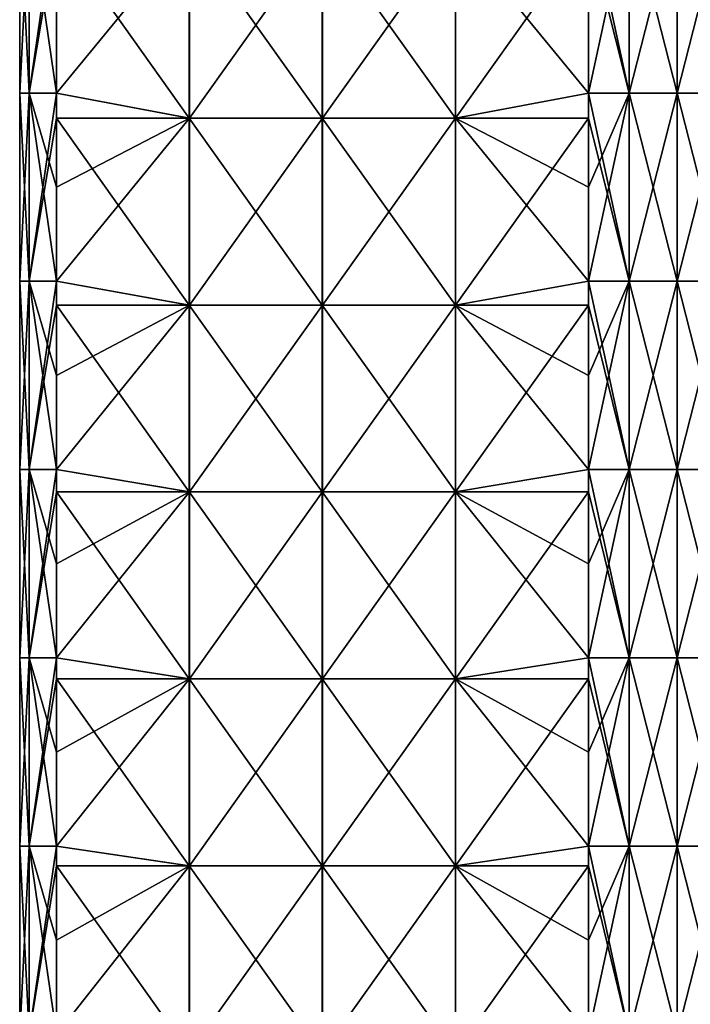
# Model space of a CAD drawing. Extents: x -90 to 138, y -492 to 8.
# Tile 7 of 17: x -52 to 1, y -279 to -201. Entities that reach past the tile are written whole.
import ezdxf

# ---------------------------------------------------------------- set-up
doc = ezdxf.new("R2010")
doc.units = 0
doc.header["$LTSCALE"] = 65.185185
for name, color, linetype in [('20', 7, 'CONTINUOUS'), ('21', 7, 'CONTINUOUS'), ('22', 7, 'CONTINUOUS'), ('23', 7, 'CONTINUOUS'), ('24', 7, 'CONTINUOUS')]:
    doc.layers.add(name, color=color, linetype=linetype)

msp = doc.modelspace()

# ---------------------------------------------------------------- linework, layer by layer
at = {"layer": '20', "linetype": 'CONTINUOUS'}
for points in [[(-7.071, -199.222, -49.497), (-3.827, -191.715, -51.665), (-7.071, -206.73, -49.497), (-7.071, -199.222, -49.497)], [(-7.071, -206.73, -49.497), (-3.827, -191.715, -51.665), (-3.827, -206.73, -51.665), (-7.071, -206.73, -49.497)], [(-3.827, -191.715, -51.665), (0, -191.715, -52.426), (-3.827, -206.73, -51.665), (-3.827, -191.715, -51.665)], [(-3.827, -206.73, -51.665), (0, -191.715, -52.426), (0, -206.73, -52.426), (-3.827, -206.73, -51.665)], [(0, -191.715, -52.426), (3.827, -191.715, -51.665), (0, -206.73, -52.426), (0, -191.715, -52.426)], [(0, -206.73, -52.426), (3.827, -191.715, -51.665), (3.827, -206.73, -51.665), (0, -206.73, -52.426)], [(-7.071, -206.73, -49.497), (-3.827, -206.73, -51.665), (-7.071, -214.238, -49.497), (-7.071, -206.73, -49.497)], [(-7.071, -214.238, -49.497), (-3.827, -206.73, -51.665), (-7.071, -221.745, -49.497), (-7.071, -214.238, -49.497)], [(-7.071, -221.745, -49.497), (-3.827, -206.73, -51.665), (-3.827, -221.745, -51.665), (-7.071, -221.745, -49.497)], [(-3.827, -206.73, -51.665), (0, -206.73, -52.426), (-3.827, -221.745, -51.665), (-3.827, -206.73, -51.665)], [(-3.827, -221.745, -51.665), (0, -206.73, -52.426), (0, -221.745, -52.426), (-3.827, -221.745, -51.665)], [(0, -206.73, -52.426), (3.827, -206.73, -51.665), (0, -221.745, -52.426), (0, -206.73, -52.426)], [(0, -221.745, -52.426), (3.827, -206.73, -51.665), (3.827, -221.745, -51.665), (0, -221.745, -52.426)], [(-7.071, -221.745, -49.497), (-3.827, -221.745, -51.665), (-7.071, -229.252, -49.497), (-7.071, -221.745, -49.497)], [(-7.071, -229.252, -49.497), (-3.827, -221.745, -51.665), (-7.071, -236.76, -49.497), (-7.071, -229.252, -49.497)], [(-7.071, -236.76, -49.497), (-3.827, -221.745, -51.665), (-3.827, -236.76, -51.665), (-7.071, -236.76, -49.497)], [(-3.827, -221.745, -51.665), (0, -221.745, -52.426), (-3.827, -236.76, -51.665), (-3.827, -221.745, -51.665)], [(-3.827, -236.76, -51.665), (0, -221.745, -52.426), (0, -236.76, -52.426), (-3.827, -236.76, -51.665)], [(0, -221.745, -52.426), (3.827, -221.745, -51.665), (0, -236.76, -52.426), (0, -221.745, -52.426)], [(0, -236.76, -52.426), (3.827, -221.745, -51.665), (3.827, -236.76, -51.665), (0, -236.76, -52.426)], [(-7.071, -236.76, -49.497), (-3.827, -236.76, -51.665), (-7.071, -244.268, -49.497), (-7.071, -236.76, -49.497)], [(-7.071, -244.268, -49.497), (-3.827, -236.76, -51.665), (-7.071, -251.775, -49.497), (-7.071, -244.268, -49.497)], [(-7.071, -251.775, -49.497), (-3.827, -236.76, -51.665), (-3.827, -251.775, -51.665), (-7.071, -251.775, -49.497)], [(-3.827, -236.76, -51.665), (0, -236.76, -52.426), (-3.827, -251.775, -51.665), (-3.827, -236.76, -51.665)], [(-3.827, -251.775, -51.665), (0, -236.76, -52.426), (0, -251.775, -52.426), (-3.827, -251.775, -51.665)], [(0, -236.76, -52.426), (3.827, -236.76, -51.665), (0, -251.775, -52.426), (0, -236.76, -52.426)], [(0, -251.775, -52.426), (3.827, -236.76, -51.665), (3.827, -251.775, -51.665), (0, -251.775, -52.426)], [(-7.071, -251.775, -49.497), (-3.827, -251.775, -51.665), (-7.071, -259.283, -49.497), (-7.071, -251.775, -49.497)], [(-7.071, -259.283, -49.497), (-3.827, -251.775, -51.665), (-7.071, -266.79, -49.497), (-7.071, -259.283, -49.497)], [(-7.071, -266.79, -49.497), (-3.827, -251.775, -51.665), (-3.827, -266.79, -51.665), (-7.071, -266.79, -49.497)], [(-3.827, -251.775, -51.665), (0, -251.775, -52.426), (-3.827, -266.79, -51.665), (-3.827, -251.775, -51.665)], [(-3.827, -266.79, -51.665), (0, -251.775, -52.426), (0, -266.79, -52.426), (-3.827, -266.79, -51.665)], [(0, -251.775, -52.426), (3.827, -251.775, -51.665), (0, -266.79, -52.426), (0, -251.775, -52.426)], [(0, -266.79, -52.426), (3.827, -251.775, -51.665), (3.827, -266.79, -51.665), (0, -266.79, -52.426)], [(-7.071, -266.79, -49.497), (-3.827, -266.79, -51.665), (-7.071, -274.298, -49.497), (-7.071, -266.79, -49.497)], [(-7.071, -274.298, -49.497), (-3.827, -266.79, -51.665), (-7.071, -281.805, -49.497), (-7.071, -274.298, -49.497)], [(-7.071, -281.805, -49.497), (-3.827, -266.79, -51.665), (-3.827, -281.805, -51.665), (-7.071, -281.805, -49.497)], [(-3.827, -266.79, -51.665), (0, -266.79, -52.426), (-3.827, -281.805, -51.665), (-3.827, -266.79, -51.665)], [(-3.827, -281.805, -51.665), (0, -266.79, -52.426), (0, -281.805, -52.426), (-3.827, -281.805, -51.665)], [(0, -266.79, -52.426), (3.827, -266.79, -51.665), (0, -281.805, -52.426), (0, -266.79, -52.426)], [(0, -281.805, -52.426), (3.827, -266.79, -51.665), (3.827, -281.805, -51.665), (0, -281.805, -52.426)]]:
    msp.add_3dface(points, dxfattribs=at)
at = {"layer": '21', "linetype": 'CONTINUOUS'}
for points in [[(-38.912, -193.818, -17.656), (-38.912, -208.727, -17.656), (-49.497, -193.818, -7.071), (-38.912, -193.818, -17.656)], [(-49.497, -193.818, -7.071), (-38.912, -208.727, -17.656), (-49.497, -206.73, -7.071), (-49.497, -193.818, -7.071)], [(-28.295, -193.818, -28.274), (-28.295, -208.727, -28.274), (-38.912, -193.818, -17.656), (-28.295, -193.818, -28.274)], [(-38.912, -193.818, -17.656), (-28.295, -208.727, -28.274), (-38.912, -208.727, -17.656), (-38.912, -193.818, -17.656)], [(-17.678, -193.818, -38.891), (-17.678, -208.727, -38.891), (-28.295, -193.818, -28.274), (-17.678, -193.818, -38.891)], [(-28.295, -193.818, -28.274), (-17.678, -208.727, -38.891), (-28.295, -208.727, -28.274), (-28.295, -193.818, -28.274)], [(-7.071, -199.222, -49.497), (-7.071, -206.73, -49.497), (-17.678, -193.818, -38.891), (-7.071, -199.222, -49.497)], [(-17.678, -193.818, -38.891), (-7.071, -206.73, -49.497), (-17.678, -208.727, -38.891), (-17.678, -193.818, -38.891)], [(-49.497, -206.73, -7.071), (-38.912, -208.727, -17.656), (-49.497, -208.727, -7.071), (-49.497, -206.73, -7.071)], [(-7.071, -206.73, -49.497), (-7.071, -214.238, -49.497), (-17.678, -208.727, -38.891), (-7.071, -206.73, -49.497)], [(-38.912, -208.727, -17.656), (-38.912, -223.636, -17.656), (-49.497, -208.727, -7.071), (-38.912, -208.727, -17.656)], [(-49.497, -208.727, -7.071), (-38.912, -223.636, -17.656), (-49.497, -221.745, -7.071), (-49.497, -208.727, -7.071)], [(-28.295, -208.727, -28.274), (-28.295, -223.636, -28.274), (-38.912, -208.727, -17.656), (-28.295, -208.727, -28.274)], [(-38.912, -208.727, -17.656), (-28.295, -223.636, -28.274), (-38.912, -223.636, -17.656), (-38.912, -208.727, -17.656)], [(-17.678, -208.727, -38.891), (-17.678, -223.636, -38.891), (-28.295, -208.727, -28.274), (-17.678, -208.727, -38.891)], [(-28.295, -208.727, -28.274), (-17.678, -223.636, -38.891), (-28.295, -223.636, -28.274), (-28.295, -208.727, -28.274)], [(-7.071, -214.238, -49.497), (-7.071, -221.745, -49.497), (-17.678, -208.727, -38.891), (-7.071, -214.238, -49.497)], [(-17.678, -208.727, -38.891), (-7.071, -221.745, -49.497), (-17.678, -223.636, -38.891), (-17.678, -208.727, -38.891)], [(-49.497, -221.745, -7.071), (-38.912, -223.636, -17.656), (-49.497, -223.636, -7.071), (-49.497, -221.745, -7.071)], [(-7.071, -221.745, -49.497), (-7.071, -229.252, -49.497), (-17.678, -223.636, -38.891), (-7.071, -221.745, -49.497)], [(-38.912, -223.636, -17.656), (-38.912, -238.545, -17.656), (-49.497, -223.636, -7.071), (-38.912, -223.636, -17.656)], [(-49.497, -223.636, -7.071), (-38.912, -238.545, -17.656), (-49.497, -236.76, -7.071), (-49.497, -223.636, -7.071)], [(-28.295, -223.636, -28.274), (-28.295, -238.545, -28.274), (-38.912, -223.636, -17.656), (-28.295, -223.636, -28.274)], [(-38.912, -223.636, -17.656), (-28.295, -238.545, -28.274), (-38.912, -238.545, -17.656), (-38.912, -223.636, -17.656)], [(-17.678, -223.636, -38.891), (-17.678, -238.545, -38.891), (-28.295, -223.636, -28.274), (-17.678, -223.636, -38.891)], [(-28.295, -223.636, -28.274), (-17.678, -238.545, -38.891), (-28.295, -238.545, -28.274), (-28.295, -223.636, -28.274)], [(-7.071, -229.252, -49.497), (-7.071, -236.76, -49.497), (-17.678, -223.636, -38.891), (-7.071, -229.252, -49.497)], [(-17.678, -223.636, -38.891), (-7.071, -236.76, -49.497), (-17.678, -238.545, -38.891), (-17.678, -223.636, -38.891)], [(-49.497, -236.76, -7.071), (-38.912, -238.545, -17.656), (-49.497, -238.545, -7.071), (-49.497, -236.76, -7.071)], [(-7.071, -236.76, -49.497), (-7.071, -244.268, -49.497), (-17.678, -238.545, -38.891), (-7.071, -236.76, -49.497)], [(-38.912, -238.545, -17.656), (-38.912, -253.455, -17.656), (-49.497, -238.545, -7.071), (-38.912, -238.545, -17.656)], [(-49.497, -238.545, -7.071), (-38.912, -253.455, -17.656), (-49.497, -251.775, -7.071), (-49.497, -238.545, -7.071)], [(-28.295, -238.545, -28.274), (-28.295, -253.455, -28.274), (-38.912, -238.545, -17.656), (-28.295, -238.545, -28.274)], [(-38.912, -238.545, -17.656), (-28.295, -253.455, -28.274), (-38.912, -253.455, -17.656), (-38.912, -238.545, -17.656)], [(-17.678, -238.545, -38.891), (-17.678, -253.455, -38.891), (-28.295, -238.545, -28.274), (-17.678, -238.545, -38.891)], [(-28.295, -238.545, -28.274), (-17.678, -253.455, -38.891), (-28.295, -253.455, -28.274), (-28.295, -238.545, -28.274)], [(-7.071, -244.268, -49.497), (-7.071, -251.775, -49.497), (-17.678, -238.545, -38.891), (-7.071, -244.268, -49.497)], [(-17.678, -238.545, -38.891), (-7.071, -251.775, -49.497), (-17.678, -253.455, -38.891), (-17.678, -238.545, -38.891)], [(-49.497, -251.775, -7.071), (-38.912, -253.455, -17.656), (-49.497, -253.455, -7.071), (-49.497, -251.775, -7.071)], [(-7.071, -251.775, -49.497), (-7.071, -259.283, -49.497), (-17.678, -253.455, -38.891), (-7.071, -251.775, -49.497)], [(-38.912, -253.455, -17.656), (-38.912, -268.364, -17.656), (-49.497, -253.455, -7.071), (-38.912, -253.455, -17.656)], [(-49.497, -253.455, -7.071), (-38.912, -268.364, -17.656), (-49.497, -266.79, -7.071), (-49.497, -253.455, -7.071)], [(-28.295, -253.455, -28.274), (-28.295, -268.364, -28.274), (-38.912, -253.455, -17.656), (-28.295, -253.455, -28.274)], [(-38.912, -253.455, -17.656), (-28.295, -268.364, -28.274), (-38.912, -268.364, -17.656), (-38.912, -253.455, -17.656)], [(-17.678, -253.455, -38.891), (-17.678, -268.364, -38.891), (-28.295, -253.455, -28.274), (-17.678, -253.455, -38.891)], [(-28.295, -253.455, -28.274), (-17.678, -268.364, -38.891), (-28.295, -268.364, -28.274), (-28.295, -253.455, -28.274)], [(-7.071, -259.283, -49.497), (-7.071, -266.79, -49.497), (-17.678, -253.455, -38.891), (-7.071, -259.283, -49.497)], [(-17.678, -253.455, -38.891), (-7.071, -266.79, -49.497), (-17.678, -268.364, -38.891), (-17.678, -253.455, -38.891)], [(-49.497, -266.79, -7.071), (-38.912, -268.364, -17.656), (-49.497, -268.364, -7.071), (-49.497, -266.79, -7.071)], [(-7.071, -266.79, -49.497), (-7.071, -274.298, -49.497), (-17.678, -268.364, -38.891), (-7.071, -266.79, -49.497)], [(-38.912, -268.364, -17.656), (-38.912, -283.273, -17.656), (-49.497, -268.364, -7.071), (-38.912, -268.364, -17.656)], [(-49.497, -268.364, -7.071), (-38.912, -283.273, -17.656), (-49.497, -281.805, -7.071), (-49.497, -268.364, -7.071)], [(-28.295, -268.364, -28.274), (-28.295, -283.273, -28.274), (-38.912, -268.364, -17.656), (-28.295, -268.364, -28.274)], [(-38.912, -268.364, -17.656), (-28.295, -283.273, -28.274), (-38.912, -283.273, -17.656), (-38.912, -268.364, -17.656)], [(-17.678, -268.364, -38.891), (-17.678, -283.273, -38.891), (-28.295, -268.364, -28.274), (-17.678, -268.364, -38.891)], [(-28.295, -268.364, -28.274), (-17.678, -283.273, -38.891), (-28.295, -283.273, -28.274), (-28.295, -268.364, -28.274)], [(-7.071, -274.298, -49.497), (-7.071, -281.805, -49.497), (-17.678, -268.364, -38.891), (-7.071, -274.298, -49.497)], [(-17.678, -268.364, -38.891), (-7.071, -281.805, -49.497), (-17.678, -283.273, -38.891), (-17.678, -268.364, -38.891)]]:
    msp.add_3dface(points, dxfattribs=at)
at = {"layer": '22', "linetype": 'CONTINUOUS'}
for points in [[(-51.665, -191.715, 3.827), (-52.426, -191.715), (-51.665, -206.73, 3.827), (-51.665, -191.715, 3.827)], [(-52.426, -191.715), (-51.665, -191.715, -3.827), (-52.426, -206.73), (-52.426, -191.715)], [(-51.665, -206.73, 3.827), (-52.426, -191.715), (-52.426, -206.73), (-51.665, -206.73, 3.827)], [(-52.426, -206.73), (-51.665, -191.715, -3.827), (-51.665, -206.73, -3.827), (-52.426, -206.73)], [(-49.497, -191.715, -7.071), (-49.497, -193.818, -7.071), (-51.665, -206.73, -3.827), (-49.497, -191.715, -7.071)], [(-51.665, -191.715, -3.827), (-49.497, -191.715, -7.071), (-51.665, -206.73, -3.827), (-51.665, -191.715, -3.827)], [(-49.497, -199.222, 7.071), (-51.665, -191.715, 3.827), (-49.497, -206.73, 7.071), (-49.497, -199.222, 7.071)], [(-49.497, -206.73, 7.071), (-51.665, -191.715, 3.827), (-51.665, -206.73, 3.827), (-49.497, -206.73, 7.071)], [(-49.497, -193.818, -7.071), (-49.497, -206.73, -7.071), (-51.665, -206.73, -3.827), (-49.497, -193.818, -7.071)], [(-51.665, -206.73, 3.827), (-52.426, -206.73), (-51.665, -221.745, 3.827), (-51.665, -206.73, 3.827)], [(-52.426, -206.73), (-51.665, -206.73, -3.827), (-52.426, -221.745), (-52.426, -206.73)], [(-51.665, -221.745, 3.827), (-52.426, -206.73), (-52.426, -221.745), (-51.665, -221.745, 3.827)], [(-52.426, -221.745), (-51.665, -206.73, -3.827), (-51.665, -221.745, -3.827), (-52.426, -221.745)], [(-49.497, -206.73, -7.071), (-49.497, -208.727, -7.071), (-51.665, -221.745, -3.827), (-49.497, -206.73, -7.071)], [(-51.665, -206.73, -3.827), (-49.497, -206.73, -7.071), (-51.665, -221.745, -3.827), (-51.665, -206.73, -3.827)], [(-49.497, -206.73, 7.071), (-51.665, -206.73, 3.827), (-49.497, -214.238, 7.071), (-49.497, -206.73, 7.071)], [(-49.497, -214.238, 7.071), (-51.665, -206.73, 3.827), (-49.497, -221.745, 7.071), (-49.497, -214.238, 7.071)], [(-49.497, -221.745, 7.071), (-51.665, -206.73, 3.827), (-51.665, -221.745, 3.827), (-49.497, -221.745, 7.071)], [(-49.497, -208.727, -7.071), (-49.497, -221.745, -7.071), (-51.665, -221.745, -3.827), (-49.497, -208.727, -7.071)], [(-51.665, -221.745, 3.827), (-52.426, -221.745), (-51.665, -236.76, 3.827), (-51.665, -221.745, 3.827)], [(-52.426, -221.745), (-51.665, -221.745, -3.827), (-52.426, -236.76), (-52.426, -221.745)], [(-51.665, -236.76, 3.827), (-52.426, -221.745), (-52.426, -236.76), (-51.665, -236.76, 3.827)], [(-52.426, -236.76), (-51.665, -221.745, -3.827), (-51.665, -236.76, -3.827), (-52.426, -236.76)], [(-49.497, -221.745, -7.071), (-49.497, -223.636, -7.071), (-51.665, -236.76, -3.827), (-49.497, -221.745, -7.071)], [(-51.665, -221.745, -3.827), (-49.497, -221.745, -7.071), (-51.665, -236.76, -3.827), (-51.665, -221.745, -3.827)], [(-49.497, -221.745, 7.071), (-51.665, -221.745, 3.827), (-49.497, -229.252, 7.071), (-49.497, -221.745, 7.071)], [(-49.497, -229.252, 7.071), (-51.665, -221.745, 3.827), (-49.497, -236.76, 7.071), (-49.497, -229.252, 7.071)], [(-49.497, -236.76, 7.071), (-51.665, -221.745, 3.827), (-51.665, -236.76, 3.827), (-49.497, -236.76, 7.071)], [(-49.497, -223.636, -7.071), (-49.497, -236.76, -7.071), (-51.665, -236.76, -3.827), (-49.497, -223.636, -7.071)], [(-51.665, -236.76, 3.827), (-52.426, -236.76), (-51.665, -251.775, 3.827), (-51.665, -236.76, 3.827)], [(-52.426, -236.76), (-51.665, -236.76, -3.827), (-52.426, -251.775), (-52.426, -236.76)], [(-51.665, -251.775, 3.827), (-52.426, -236.76), (-52.426, -251.775), (-51.665, -251.775, 3.827)], [(-52.426, -251.775), (-51.665, -236.76, -3.827), (-51.665, -251.775, -3.827), (-52.426, -251.775)], [(-49.497, -236.76, -7.071), (-49.497, -238.545, -7.071), (-51.665, -251.775, -3.827), (-49.497, -236.76, -7.071)], [(-51.665, -236.76, -3.827), (-49.497, -236.76, -7.071), (-51.665, -251.775, -3.827), (-51.665, -236.76, -3.827)], [(-49.497, -236.76, 7.071), (-51.665, -236.76, 3.827), (-49.497, -244.268, 7.071), (-49.497, -236.76, 7.071)], [(-49.497, -244.268, 7.071), (-51.665, -236.76, 3.827), (-49.497, -251.775, 7.071), (-49.497, -244.268, 7.071)], [(-49.497, -251.775, 7.071), (-51.665, -236.76, 3.827), (-51.665, -251.775, 3.827), (-49.497, -251.775, 7.071)], [(-49.497, -238.545, -7.071), (-49.497, -251.775, -7.071), (-51.665, -251.775, -3.827), (-49.497, -238.545, -7.071)], [(-51.665, -251.775, 3.827), (-52.426, -251.775), (-51.665, -266.79, 3.827), (-51.665, -251.775, 3.827)], [(-52.426, -251.775), (-51.665, -251.775, -3.827), (-52.426, -266.79), (-52.426, -251.775)], [(-51.665, -266.79, 3.827), (-52.426, -251.775), (-52.426, -266.79), (-51.665, -266.79, 3.827)], [(-52.426, -266.79), (-51.665, -251.775, -3.827), (-51.665, -266.79, -3.827), (-52.426, -266.79)], [(-49.497, -251.775, -7.071), (-49.497, -253.455, -7.071), (-51.665, -266.79, -3.827), (-49.497, -251.775, -7.071)], [(-51.665, -251.775, -3.827), (-49.497, -251.775, -7.071), (-51.665, -266.79, -3.827), (-51.665, -251.775, -3.827)], [(-49.497, -251.775, 7.071), (-51.665, -251.775, 3.827), (-49.497, -259.283, 7.071), (-49.497, -251.775, 7.071)], [(-49.497, -259.283, 7.071), (-51.665, -251.775, 3.827), (-49.497, -266.79, 7.071), (-49.497, -259.283, 7.071)], [(-49.497, -266.79, 7.071), (-51.665, -251.775, 3.827), (-51.665, -266.79, 3.827), (-49.497, -266.79, 7.071)], [(-49.497, -253.455, -7.071), (-49.497, -266.79, -7.071), (-51.665, -266.79, -3.827), (-49.497, -253.455, -7.071)], [(-51.665, -266.79, 3.827), (-52.426, -266.79), (-51.665, -281.805, 3.827), (-51.665, -266.79, 3.827)], [(-52.426, -266.79), (-51.665, -266.79, -3.827), (-52.426, -281.805), (-52.426, -266.79)], [(-51.665, -281.805, 3.827), (-52.426, -266.79), (-52.426, -281.805), (-51.665, -281.805, 3.827)], [(-52.426, -281.805), (-51.665, -266.79, -3.827), (-51.665, -281.805, -3.827), (-52.426, -281.805)], [(-49.497, -266.79, -7.071), (-49.497, -268.364, -7.071), (-51.665, -281.805, -3.827), (-49.497, -266.79, -7.071)], [(-51.665, -266.79, -3.827), (-49.497, -266.79, -7.071), (-51.665, -281.805, -3.827), (-51.665, -266.79, -3.827)], [(-49.497, -266.79, 7.071), (-51.665, -266.79, 3.827), (-49.497, -274.298, 7.071), (-49.497, -266.79, 7.071)], [(-49.497, -274.298, 7.071), (-51.665, -266.79, 3.827), (-49.497, -281.805, 7.071), (-49.497, -274.298, 7.071)], [(-49.497, -281.805, 7.071), (-51.665, -266.79, 3.827), (-51.665, -281.805, 3.827), (-49.497, -281.805, 7.071)], [(-49.497, -268.364, -7.071), (-49.497, -281.805, -7.071), (-51.665, -281.805, -3.827), (-49.497, -268.364, -7.071)]]:
    msp.add_3dface(points, dxfattribs=at)
at = {"layer": '23', "linetype": 'CONTINUOUS'}
for points in [[(-49.497, -199.222, 7.071), (-49.497, -206.73, 7.071), (-38.891, -193.818, 17.678), (-49.497, -199.222, 7.071)], [(-38.891, -193.818, 17.678), (-49.497, -206.73, 7.071), (-38.891, -208.727, 17.678), (-38.891, -193.818, 17.678)], [(-38.891, -193.818, 17.678), (-38.891, -208.727, 17.678), (-28.274, -193.818, 28.295), (-38.891, -193.818, 17.678)], [(-28.274, -193.818, 28.295), (-38.891, -208.727, 17.678), (-28.274, -208.727, 28.295), (-28.274, -193.818, 28.295)], [(-28.274, -193.818, 28.295), (-28.274, -208.727, 28.295), (-17.656, -193.818, 38.912), (-28.274, -193.818, 28.295)], [(-17.656, -193.818, 38.912), (-28.274, -208.727, 28.295), (-17.656, -208.727, 38.912), (-17.656, -193.818, 38.912)], [(-17.656, -193.818, 38.912), (-17.656, -208.727, 38.912), (-7.071, -193.818, 49.497), (-17.656, -193.818, 38.912)], [(-7.071, -193.818, 49.497), (-17.656, -208.727, 38.912), (-7.071, -206.73, 49.497), (-7.071, -193.818, 49.497)], [(-49.497, -206.73, 7.071), (-49.497, -214.238, 7.071), (-38.891, -208.727, 17.678), (-49.497, -206.73, 7.071)], [(-7.071, -206.73, 49.497), (-17.656, -208.727, 38.912), (-7.071, -208.727, 49.497), (-7.071, -206.73, 49.497)], [(-49.497, -214.238, 7.071), (-49.497, -221.745, 7.071), (-38.891, -208.727, 17.678), (-49.497, -214.238, 7.071)], [(-38.891, -208.727, 17.678), (-49.497, -221.745, 7.071), (-38.891, -223.636, 17.678), (-38.891, -208.727, 17.678)], [(-38.891, -208.727, 17.678), (-38.891, -223.636, 17.678), (-28.274, -208.727, 28.295), (-38.891, -208.727, 17.678)], [(-28.274, -208.727, 28.295), (-38.891, -223.636, 17.678), (-28.274, -223.636, 28.295), (-28.274, -208.727, 28.295)], [(-28.274, -208.727, 28.295), (-28.274, -223.636, 28.295), (-17.656, -208.727, 38.912), (-28.274, -208.727, 28.295)], [(-17.656, -208.727, 38.912), (-28.274, -223.636, 28.295), (-17.656, -223.636, 38.912), (-17.656, -208.727, 38.912)], [(-17.656, -208.727, 38.912), (-17.656, -223.636, 38.912), (-7.071, -208.727, 49.497), (-17.656, -208.727, 38.912)], [(-7.071, -208.727, 49.497), (-17.656, -223.636, 38.912), (-7.071, -221.745, 49.497), (-7.071, -208.727, 49.497)], [(-49.497, -221.745, 7.071), (-49.497, -229.252, 7.071), (-38.891, -223.636, 17.678), (-49.497, -221.745, 7.071)], [(-7.071, -221.745, 49.497), (-17.656, -223.636, 38.912), (-7.071, -223.636, 49.497), (-7.071, -221.745, 49.497)], [(-49.497, -229.252, 7.071), (-49.497, -236.76, 7.071), (-38.891, -223.636, 17.678), (-49.497, -229.252, 7.071)], [(-38.891, -223.636, 17.678), (-49.497, -236.76, 7.071), (-38.891, -238.545, 17.678), (-38.891, -223.636, 17.678)], [(-38.891, -223.636, 17.678), (-38.891, -238.545, 17.678), (-28.274, -223.636, 28.295), (-38.891, -223.636, 17.678)], [(-28.274, -223.636, 28.295), (-38.891, -238.545, 17.678), (-28.274, -238.545, 28.295), (-28.274, -223.636, 28.295)], [(-28.274, -223.636, 28.295), (-28.274, -238.545, 28.295), (-17.656, -223.636, 38.912), (-28.274, -223.636, 28.295)], [(-17.656, -223.636, 38.912), (-28.274, -238.545, 28.295), (-17.656, -238.545, 38.912), (-17.656, -223.636, 38.912)], [(-17.656, -223.636, 38.912), (-17.656, -238.545, 38.912), (-7.071, -223.636, 49.497), (-17.656, -223.636, 38.912)], [(-7.071, -223.636, 49.497), (-17.656, -238.545, 38.912), (-7.071, -236.76, 49.497), (-7.071, -223.636, 49.497)], [(-49.497, -236.76, 7.071), (-49.497, -244.268, 7.071), (-38.891, -238.545, 17.678), (-49.497, -236.76, 7.071)], [(-7.071, -236.76, 49.497), (-17.656, -238.545, 38.912), (-7.071, -238.545, 49.497), (-7.071, -236.76, 49.497)], [(-49.497, -244.268, 7.071), (-49.497, -251.775, 7.071), (-38.891, -238.545, 17.678), (-49.497, -244.268, 7.071)], [(-38.891, -238.545, 17.678), (-49.497, -251.775, 7.071), (-38.891, -253.455, 17.678), (-38.891, -238.545, 17.678)], [(-38.891, -238.545, 17.678), (-38.891, -253.455, 17.678), (-28.274, -238.545, 28.295), (-38.891, -238.545, 17.678)], [(-28.274, -238.545, 28.295), (-38.891, -253.455, 17.678), (-28.274, -253.455, 28.295), (-28.274, -238.545, 28.295)], [(-28.274, -238.545, 28.295), (-28.274, -253.455, 28.295), (-17.656, -238.545, 38.912), (-28.274, -238.545, 28.295)], [(-17.656, -238.545, 38.912), (-28.274, -253.455, 28.295), (-17.656, -253.455, 38.912), (-17.656, -238.545, 38.912)], [(-17.656, -238.545, 38.912), (-17.656, -253.455, 38.912), (-7.071, -238.545, 49.497), (-17.656, -238.545, 38.912)], [(-7.071, -238.545, 49.497), (-17.656, -253.455, 38.912), (-7.071, -251.775, 49.497), (-7.071, -238.545, 49.497)], [(-49.497, -251.775, 7.071), (-49.497, -259.283, 7.071), (-38.891, -253.455, 17.678), (-49.497, -251.775, 7.071)], [(-7.071, -251.775, 49.497), (-17.656, -253.455, 38.912), (-7.071, -253.455, 49.497), (-7.071, -251.775, 49.497)], [(-49.497, -259.283, 7.071), (-49.497, -266.79, 7.071), (-38.891, -253.455, 17.678), (-49.497, -259.283, 7.071)], [(-38.891, -253.455, 17.678), (-49.497, -266.79, 7.071), (-38.891, -268.364, 17.678), (-38.891, -253.455, 17.678)], [(-38.891, -253.455, 17.678), (-38.891, -268.364, 17.678), (-28.274, -253.455, 28.295), (-38.891, -253.455, 17.678)], [(-28.274, -253.455, 28.295), (-38.891, -268.364, 17.678), (-28.274, -268.364, 28.295), (-28.274, -253.455, 28.295)], [(-28.274, -253.455, 28.295), (-28.274, -268.364, 28.295), (-17.656, -253.455, 38.912), (-28.274, -253.455, 28.295)], [(-17.656, -253.455, 38.912), (-28.274, -268.364, 28.295), (-17.656, -268.364, 38.912), (-17.656, -253.455, 38.912)], [(-17.656, -253.455, 38.912), (-17.656, -268.364, 38.912), (-7.071, -253.455, 49.497), (-17.656, -253.455, 38.912)], [(-7.071, -253.455, 49.497), (-17.656, -268.364, 38.912), (-7.071, -266.79, 49.497), (-7.071, -253.455, 49.497)], [(-49.497, -266.79, 7.071), (-49.497, -274.298, 7.071), (-38.891, -268.364, 17.678), (-49.497, -266.79, 7.071)], [(-7.071, -266.79, 49.497), (-17.656, -268.364, 38.912), (-7.071, -268.364, 49.497), (-7.071, -266.79, 49.497)], [(-49.497, -274.298, 7.071), (-49.497, -281.805, 7.071), (-38.891, -268.364, 17.678), (-49.497, -274.298, 7.071)], [(-38.891, -268.364, 17.678), (-49.497, -281.805, 7.071), (-38.891, -283.273, 17.678), (-38.891, -268.364, 17.678)], [(-38.891, -268.364, 17.678), (-38.891, -283.273, 17.678), (-28.274, -268.364, 28.295), (-38.891, -268.364, 17.678)], [(-28.274, -268.364, 28.295), (-38.891, -283.273, 17.678), (-28.274, -283.273, 28.295), (-28.274, -268.364, 28.295)], [(-28.274, -268.364, 28.295), (-28.274, -283.273, 28.295), (-17.656, -268.364, 38.912), (-28.274, -268.364, 28.295)], [(-17.656, -268.364, 38.912), (-28.274, -283.273, 28.295), (-17.656, -283.273, 38.912), (-17.656, -268.364, 38.912)], [(-17.656, -268.364, 38.912), (-17.656, -283.273, 38.912), (-7.071, -268.364, 49.497), (-17.656, -268.364, 38.912)], [(-7.071, -268.364, 49.497), (-17.656, -283.273, 38.912), (-7.071, -281.805, 49.497), (-7.071, -268.364, 49.497)]]:
    msp.add_3dface(points, dxfattribs=at)
at = {"layer": '24', "linetype": 'CONTINUOUS'}
for points in [[(-7.071, -191.715, 49.497), (-7.071, -193.818, 49.497), (-3.827, -206.73, 51.665), (-7.071, -191.715, 49.497)], [(-3.827, -191.715, 51.665), (-7.071, -191.715, 49.497), (-3.827, -206.73, 51.665), (-3.827, -191.715, 51.665)], [(0, -191.715, 52.426), (-3.827, -191.715, 51.665), (0, -206.73, 52.426), (0, -191.715, 52.426)], [(0, -206.73, 52.426), (-3.827, -191.715, 51.665), (-3.827, -206.73, 51.665), (0, -206.73, 52.426)], [(3.827, -191.715, 51.665), (0, -191.715, 52.426), (3.827, -206.73, 51.665), (3.827, -191.715, 51.665)], [(3.827, -206.73, 51.665), (0, -191.715, 52.426), (0, -206.73, 52.426), (3.827, -206.73, 51.665)], [(-7.071, -193.818, 49.497), (-7.071, -206.73, 49.497), (-3.827, -206.73, 51.665), (-7.071, -193.818, 49.497)], [(-7.071, -206.73, 49.497), (-7.071, -208.727, 49.497), (-3.827, -221.745, 51.665), (-7.071, -206.73, 49.497)], [(-3.827, -206.73, 51.665), (-7.071, -206.73, 49.497), (-3.827, -221.745, 51.665), (-3.827, -206.73, 51.665)], [(0, -206.73, 52.426), (-3.827, -206.73, 51.665), (0, -221.745, 52.426), (0, -206.73, 52.426)], [(0, -221.745, 52.426), (-3.827, -206.73, 51.665), (-3.827, -221.745, 51.665), (0, -221.745, 52.426)], [(3.827, -206.73, 51.665), (0, -206.73, 52.426), (3.827, -221.745, 51.665), (3.827, -206.73, 51.665)], [(3.827, -221.745, 51.665), (0, -206.73, 52.426), (0, -221.745, 52.426), (3.827, -221.745, 51.665)], [(-7.071, -208.727, 49.497), (-7.071, -221.745, 49.497), (-3.827, -221.745, 51.665), (-7.071, -208.727, 49.497)], [(-7.071, -221.745, 49.497), (-7.071, -223.636, 49.497), (-3.827, -236.76, 51.665), (-7.071, -221.745, 49.497)], [(-3.827, -221.745, 51.665), (-7.071, -221.745, 49.497), (-3.827, -236.76, 51.665), (-3.827, -221.745, 51.665)], [(0, -221.745, 52.426), (-3.827, -221.745, 51.665), (0, -236.76, 52.426), (0, -221.745, 52.426)], [(0, -236.76, 52.426), (-3.827, -221.745, 51.665), (-3.827, -236.76, 51.665), (0, -236.76, 52.426)], [(3.827, -221.745, 51.665), (0, -221.745, 52.426), (3.827, -236.76, 51.665), (3.827, -221.745, 51.665)], [(3.827, -236.76, 51.665), (0, -221.745, 52.426), (0, -236.76, 52.426), (3.827, -236.76, 51.665)], [(-7.071, -223.636, 49.497), (-7.071, -236.76, 49.497), (-3.827, -236.76, 51.665), (-7.071, -223.636, 49.497)], [(-7.071, -236.76, 49.497), (-7.071, -238.545, 49.497), (-3.827, -251.775, 51.665), (-7.071, -236.76, 49.497)], [(-3.827, -236.76, 51.665), (-7.071, -236.76, 49.497), (-3.827, -251.775, 51.665), (-3.827, -236.76, 51.665)], [(0, -236.76, 52.426), (-3.827, -236.76, 51.665), (0, -251.775, 52.426), (0, -236.76, 52.426)], [(0, -251.775, 52.426), (-3.827, -236.76, 51.665), (-3.827, -251.775, 51.665), (0, -251.775, 52.426)], [(3.827, -236.76, 51.665), (0, -236.76, 52.426), (3.827, -251.775, 51.665), (3.827, -236.76, 51.665)], [(3.827, -251.775, 51.665), (0, -236.76, 52.426), (0, -251.775, 52.426), (3.827, -251.775, 51.665)], [(-7.071, -238.545, 49.497), (-7.071, -251.775, 49.497), (-3.827, -251.775, 51.665), (-7.071, -238.545, 49.497)], [(-7.071, -251.775, 49.497), (-7.071, -253.455, 49.497), (-3.827, -266.79, 51.665), (-7.071, -251.775, 49.497)], [(-3.827, -251.775, 51.665), (-7.071, -251.775, 49.497), (-3.827, -266.79, 51.665), (-3.827, -251.775, 51.665)], [(0, -251.775, 52.426), (-3.827, -251.775, 51.665), (0, -266.79, 52.426), (0, -251.775, 52.426)], [(0, -266.79, 52.426), (-3.827, -251.775, 51.665), (-3.827, -266.79, 51.665), (0, -266.79, 52.426)], [(3.827, -251.775, 51.665), (0, -251.775, 52.426), (3.827, -266.79, 51.665), (3.827, -251.775, 51.665)], [(3.827, -266.79, 51.665), (0, -251.775, 52.426), (0, -266.79, 52.426), (3.827, -266.79, 51.665)], [(-7.071, -253.455, 49.497), (-7.071, -266.79, 49.497), (-3.827, -266.79, 51.665), (-7.071, -253.455, 49.497)], [(-7.071, -266.79, 49.497), (-7.071, -268.364, 49.497), (-3.827, -281.805, 51.665), (-7.071, -266.79, 49.497)], [(-3.827, -266.79, 51.665), (-7.071, -266.79, 49.497), (-3.827, -281.805, 51.665), (-3.827, -266.79, 51.665)], [(0, -266.79, 52.426), (-3.827, -266.79, 51.665), (0, -281.805, 52.426), (0, -266.79, 52.426)], [(0, -281.805, 52.426), (-3.827, -266.79, 51.665), (-3.827, -281.805, 51.665), (0, -281.805, 52.426)], [(3.827, -266.79, 51.665), (0, -266.79, 52.426), (3.827, -281.805, 51.665), (3.827, -266.79, 51.665)], [(3.827, -281.805, 51.665), (0, -266.79, 52.426), (0, -281.805, 52.426), (3.827, -281.805, 51.665)], [(-7.071, -268.364, 49.497), (-7.071, -281.805, 49.497), (-3.827, -281.805, 51.665), (-7.071, -268.364, 49.497)]]:
    msp.add_3dface(points, dxfattribs=at)

doc.saveas('drawing.dxf')
